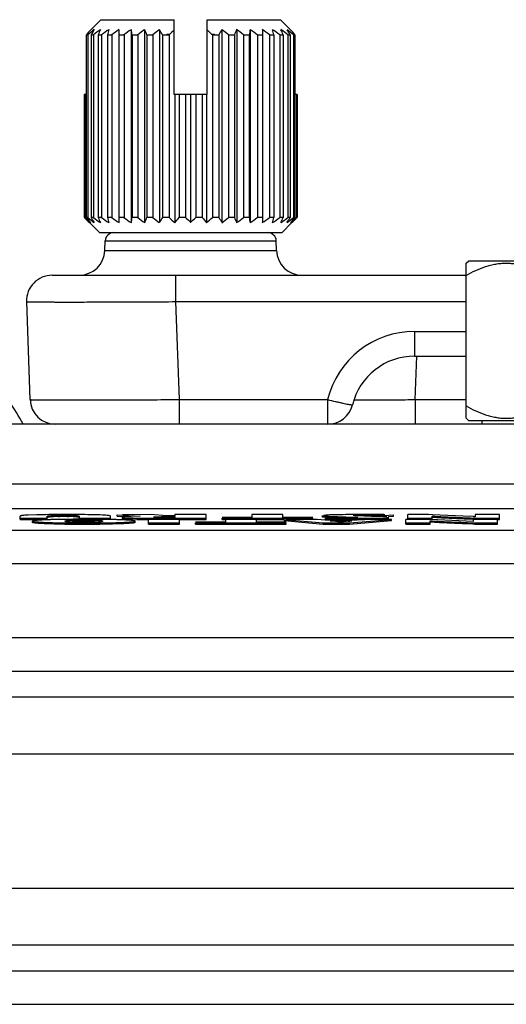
# Model space of a CAD drawing. Header units: inches. Extents: x 0 to 34, y 0 to 22.
# Tile 8 of 137: x 5.165 to 5.736, y 12.074 to 13.23. Entities that reach past the tile are written whole.
import ezdxf

# ---------------------------------------------------------------- set-up
doc = ezdxf.new("R2010")
doc.units = ezdxf.units.IN
doc.header["$LTSCALE"] = 1.87
doc.header["$MEASUREMENT"] = 0
doc.layers.get('0').update_dxf_attribs({"linetype": 'CONTINUOUS'})
doc.layers.add('02___PRT_ALL_AXES', color=7, linetype='CONTINUOUS')

msp = doc.modelspace()

# ---------------------------------------------------------------- linework, layer by layer
at = {"color": 7, "linetype": 'CONTINUOUS'}
for p, q in [((5.2602, 13.2296), (5.2476, 13.2171)), ((5.2602, 13.2296), (5.3461, 13.2296)), ((5.3461, 13.1416), (5.3461, 13.2296)), ((5.3851, 13.1416), (5.3851, 13.2296)), ((5.3851, 13.2296), (5.471, 13.2296)), ((5.4837, 13.2171), (5.471, 13.2296)), ((5.2816, 12.9913), (5.2816, 13.2179)), ((5.2957, 13.2179), (5.2957, 12.9913)), ((5.3116, 13.2179), (5.3116, 12.9913)), ((5.3289, 13.2179), (5.3289, 12.9913)), ((5.4023, 13.2179), (5.4023, 12.9913)), ((5.4196, 13.2179), (5.4196, 12.9913)), ((5.4355, 13.2179), (5.4355, 12.9913)), ((5.4497, 13.2179), (5.4497, 12.9913)), ((5.2432, 13.2118), (5.2432, 12.9975)), ((5.2432, 13.2118), (5.245, 13.2118)), ((5.245, 13.2118), (5.245, 12.9975)), ((5.2487, 13.2118), (5.2487, 12.9975)), ((5.2487, 13.2118), (5.2516, 13.2118)), ((5.2516, 13.2118), (5.2516, 12.9975)), ((5.2571, 13.2118), (5.2571, 12.9975)), ((5.2571, 13.2118), (5.2611, 13.2118)), ((5.2611, 13.2118), (5.2611, 12.9975)), ((5.2681, 13.2118), (5.2681, 12.9975)), ((5.2681, 13.2118), (5.2731, 13.2118)), ((5.2731, 13.2118), (5.2731, 12.9975)), ((5.2816, 13.2118), (5.2874, 13.2118)), ((5.2874, 13.2118), (5.2874, 12.9975)), ((5.2971, 13.2118), (5.2971, 12.9975)), ((5.2971, 13.2118), (5.3036, 13.2118)), ((5.3036, 13.2118), (5.3036, 12.9975)), ((5.3143, 13.2118), (5.3143, 12.9975)), ((5.3143, 13.2118), (5.3213, 13.2118)), ((5.3213, 13.2118), (5.3213, 12.9975)), ((5.3327, 13.2118), (5.3327, 12.9975)), ((5.3327, 13.2118), (5.3402, 13.2118)), ((5.3376, 13.2128), (5.3413, 13.2128)), ((5.3376, 13.2128), (5.3376, 13.2118)), ((5.3402, 13.2118), (5.3402, 12.9975)), ((5.39, 13.2128), (5.3936, 13.2128)), ((5.3911, 13.2118), (5.3911, 12.9975)), ((5.3911, 13.2118), (5.3985, 13.2118)), ((5.3936, 13.2118), (5.3936, 13.2128)), ((5.3985, 13.2118), (5.3985, 12.9975)), ((5.4099, 13.2118), (5.4099, 12.9975)), ((5.4099, 13.2118), (5.4169, 13.2118)), ((5.4169, 13.2118), (5.4169, 12.9975)), ((5.4276, 13.2118), (5.4276, 12.9975)), ((5.4276, 13.2118), (5.4341, 13.2118)), ((5.4341, 13.2118), (5.4341, 12.9975)), ((5.4439, 13.2118), (5.4439, 12.9975)), ((5.4439, 13.2118), (5.4497, 13.2118)), ((5.4581, 13.2118), (5.4581, 12.9975)), ((5.4581, 13.2118), (5.4631, 13.2118)), ((5.4631, 13.2118), (5.4631, 12.9975)), ((5.4701, 13.2118), (5.4701, 12.9975)), ((5.4701, 13.2118), (5.4741, 13.2118)), ((5.4741, 13.2118), (5.4741, 12.9975)), ((5.4796, 13.2118), (5.4796, 12.9975)), ((5.4796, 13.2118), (5.4825, 13.2118)), ((5.4825, 13.2118), (5.4825, 12.9975)), ((5.4862, 13.2118), (5.4862, 12.9975)), ((5.4862, 13.2118), (5.488, 13.2118)), ((5.488, 13.2118), (5.488, 12.9975)), ((5.2408, 13.1416), (5.2408, 12.9975)), ((5.2432, 13.1416), (5.2408, 13.1416)), ((5.2414, 13.1416), (5.2414, 12.9975)), ((5.3851, 13.1416), (5.3461, 13.1416)), ((5.347, 13.1416), (5.347, 12.9913)), ((5.352, 13.1416), (5.352, 12.9975)), ((5.3596, 13.1416), (5.3596, 12.9975)), ((5.3656, 13.1416), (5.3656, 12.9913)), ((5.3716, 13.1416), (5.3716, 12.9975)), ((5.3792, 13.1416), (5.3792, 12.9975)), ((5.3842, 13.1416), (5.3842, 12.9913)), ((5.4905, 13.1416), (5.488, 13.1416)), ((5.4899, 13.1416), (5.4899, 12.9975)), ((5.4905, 13.1416), (5.4905, 12.9975)), ((5.2414, 12.9975), (5.2408, 12.9975)), ((5.245, 12.9975), (5.2432, 12.9975)), ((5.2516, 12.9975), (5.2487, 12.9975)), ((5.2611, 12.9975), (5.2571, 12.9975)), ((5.2731, 12.9975), (5.2681, 12.9975)), ((5.2874, 12.9975), (5.2816, 12.9975)), ((5.3036, 12.9975), (5.2971, 12.9975)), ((5.3213, 12.9975), (5.3143, 12.9975)), ((5.3402, 12.9975), (5.3327, 12.9975)), ((5.3596, 12.9975), (5.352, 12.9975)), ((5.3792, 12.9975), (5.3716, 12.9975)), ((5.3985, 12.9975), (5.3911, 12.9975)), ((5.4169, 12.9975), (5.4099, 12.9975)), ((5.4341, 12.9975), (5.4276, 12.9975)), ((5.4497, 12.9975), (5.4439, 12.9975)), ((5.4631, 12.9975), (5.4581, 12.9975)), ((5.4741, 12.9975), (5.4701, 12.9975)), ((5.4825, 12.9975), (5.4796, 12.9975)), ((5.488, 12.9975), (5.4862, 12.9975)), ((5.4905, 12.9975), (5.4899, 12.9975)), ((5.2585, 12.9796), (5.2468, 12.9913)), ((5.4728, 12.9796), (5.4845, 12.9913)), ((5.2585, 12.9796), (5.4728, 12.9796)), ((5.2649, 12.9586), (5.2653, 12.97)), ((5.2653, 12.97), (5.4659, 12.97)), ((5.4663, 12.9586), (5.4659, 12.97)), ((5.2649, 12.9586), (5.4663, 12.9586)), ((5.6889, 12.9437), (5.6918, 12.9466)), ((5.6889, 12.7616), (5.6889, 12.9437)), ((5.6918, 12.9466), (5.873, 12.9466)), ((5.2031, 12.9296), (5.6889, 12.9296)), ((5.348, 12.9296), (5.348, 12.8986)), ((5.1731, 12.8986), (5.1771, 12.7836)), ((5.348, 12.8986), (5.352, 12.7836)), ((5.348, 12.8986), (5.6889, 12.8986)), ((5.6283, 12.8636), (5.6283, 12.8346)), ((5.6283, 12.8636), (5.6889, 12.8636)), ((5.6283, 12.8346), (5.6889, 12.8346)), ((5.6291, 12.7836), (5.6309, 12.8345)), ((5.352, 12.7836), (5.352, 12.7546)), ((5.352, 12.7836), (5.5263, 12.7836)), ((5.5263, 12.7836), (5.5263, 12.7546)), ((5.5544, 12.7775), (5.5555, 12.7775)), ((5.6291, 12.7836), (5.6291, 12.7546)), ((5.6291, 12.7836), (5.6889, 12.7836)), ((5.6914, 12.7591), (5.6889, 12.7616)), ((5.6914, 12.7591), (5.8734, 12.7591)), ((3.7888, 12.6558), (6.9061, 12.6558)), ((5.185, 12.6482), (5.175, 12.6479)), ((5.1993, 12.6485), (5.185, 12.6482)), ((5.218, 12.6486), (5.2162, 12.6486)), ((5.2379, 12.6485), (5.235, 12.6485)), ((5.2379, 12.6485), (5.235, 12.6485)), ((5.2623, 12.648), (5.2523, 12.6483)), ((5.2688, 12.6475), (5.2623, 12.648)), ((5.2794, 12.6468), (5.2794, 12.6484)), ((5.2794, 12.6484), (5.3062, 12.6466)), ((5.3185, 12.6486), (5.2858, 12.6484)), ((5.3377, 12.6469), (5.3185, 12.6486)), ((5.3472, 12.6485), (5.3472, 12.6469)), ((5.3837, 12.6485), (5.3472, 12.6485)), ((5.3837, 12.6427), (5.3837, 12.6485)), ((5.4373, 12.6485), (5.4373, 12.645)), ((5.4738, 12.6485), (5.4373, 12.6485)), ((5.4738, 12.645), (5.4738, 12.6485)), ((5.5271, 12.648), (5.5218, 12.6476)), ((5.5356, 12.6483), (5.5271, 12.648)), ((5.5563, 12.6485), (5.5552, 12.6485)), ((5.5653, 12.6486), (5.5615, 12.6485)), ((5.5653, 12.6486), (5.5615, 12.6485)), ((5.5727, 12.6485), (5.5716, 12.6485)), ((5.5716, 12.6478), (5.5726, 12.6478)), ((5.5716, 12.6478), (5.5726, 12.6478)), ((5.5923, 12.6475), (5.6034, 12.6482)), ((5.5936, 12.6484), (5.5924, 12.6484)), ((5.6034, 12.6466), (5.6034, 12.6482)), ((5.6204, 12.6427), (5.6204, 12.6485)), ((5.6448, 12.6485), (5.6204, 12.6485)), ((5.6493, 12.6483), (5.6448, 12.6485)), ((5.6493, 12.6483), (5.6448, 12.6485)), ((5.6853, 12.6467), (5.6493, 12.6483)), ((5.6853, 12.6467), (5.6493, 12.6483)), ((5.6994, 12.6485), (5.6994, 12.646)), ((5.7281, 12.6485), (5.6994, 12.6485)), ((5.7281, 12.6427), (5.7281, 12.6485)), ((5.1657, 12.6427), (5.1657, 12.6468)), ((5.1657, 12.6443), (5.1972, 12.6443)), ((5.1657, 12.6427), (5.1972, 12.6427)), ((5.1801, 12.6392), (5.1801, 12.6408)), ((5.1972, 12.6449), (5.1972, 12.6464)), ((5.1972, 12.6427), (5.1972, 12.6443)), ((5.2014, 12.6473), (5.2055, 12.6475)), ((5.2101, 12.6461), (5.2052, 12.6459)), ((5.2055, 12.6475), (5.2162, 12.6477)), ((5.2162, 12.6461), (5.2162, 12.6477)), ((5.2162, 12.6477), (5.2236, 12.6476)), ((5.2203, 12.6429), (5.218, 12.6429)), ((5.2203, 12.6429), (5.218, 12.6429)), ((5.2184, 12.6405), (5.2181, 12.6408)), ((5.2222, 12.6417), (5.2268, 12.6419)), ((5.2279, 12.646), (5.2228, 12.6461)), ((5.2236, 12.6476), (5.2286, 12.6475)), ((5.2268, 12.6419), (5.2403, 12.6421)), ((5.2403, 12.6395), (5.227, 12.6397)), ((5.2403, 12.6406), (5.2271, 12.6404)), ((5.2316, 12.6458), (5.2279, 12.646)), ((5.2349, 12.6465), (5.2349, 12.6449)), ((5.2349, 12.6427), (5.2349, 12.6443)), ((5.2349, 12.6443), (5.2714, 12.6443)), ((5.2403, 12.6406), (5.2403, 12.6421)), ((5.2403, 12.6421), (5.2538, 12.6419)), ((5.2533, 12.6404), (5.2403, 12.6406)), ((5.2536, 12.6397), (5.2403, 12.6395)), ((5.2403, 12.6371), (5.2403, 12.6386)), ((5.2581, 12.6399), (5.2536, 12.6397)), ((5.2626, 12.6429), (5.2603, 12.6429)), ((5.2626, 12.6429), (5.2603, 12.6429)), ((5.2714, 12.6427), (5.2714, 12.6468)), ((5.2794, 12.6468), (5.286, 12.6464)), ((5.2858, 12.6438), (5.2858, 12.6454)), ((5.2931, 12.6431), (5.2876, 12.6434)), ((5.2953, 12.6463), (5.2884, 12.6459)), ((5.3025, 12.6429), (5.2931, 12.6431)), ((5.3062, 12.6466), (5.2953, 12.6463)), ((5.3005, 12.6392), (5.3005, 12.6408)), ((5.3162, 12.6427), (5.315, 12.6427)), ((5.3162, 12.6371), (5.3162, 12.6429)), ((5.3527, 12.6429), (5.3162, 12.6429)), ((5.3162, 12.6387), (5.3527, 12.6387)), ((5.3162, 12.6371), (5.3527, 12.6371)), ((5.3235, 12.6453), (5.3223, 12.6456)), ((5.3266, 12.6452), (5.3235, 12.6453)), ((5.3266, 12.6459), (5.3368, 12.6461)), ((5.3266, 12.6459), (5.331, 12.646)), ((5.3312, 12.6451), (5.3266, 12.6452)), ((5.3297, 12.6427), (5.3297, 12.6443)), ((5.3297, 12.6443), (5.3837, 12.6443)), ((5.3368, 12.6461), (5.3472, 12.6461)), ((5.3472, 12.645), (5.3375, 12.645)), ((5.3472, 12.6469), (5.3377, 12.6469)), ((5.3472, 12.6461), (5.3472, 12.645)), ((5.3527, 12.6371), (5.3527, 12.6429)), ((5.3527, 12.6427), (5.3837, 12.6427)), ((5.4064, 12.6395), (5.3714, 12.6395)), ((5.3714, 12.6371), (5.3714, 12.6387)), ((5.3714, 12.6387), (5.4778, 12.6387)), ((5.3714, 12.6371), (5.4778, 12.6371)), ((5.4373, 12.645), (5.4024, 12.645)), ((5.4024, 12.6427), (5.4024, 12.6443)), ((5.4024, 12.6443), (5.5088, 12.6443)), ((5.4024, 12.6427), (5.4064, 12.6427)), ((5.4064, 12.6429), (5.4064, 12.6395)), ((5.4429, 12.6429), (5.4064, 12.6429)), ((5.4429, 12.6395), (5.4429, 12.6429)), ((5.4429, 12.6427), (5.4752, 12.6427)), ((5.4778, 12.6395), (5.4429, 12.6395)), ((5.5088, 12.645), (5.4738, 12.645)), ((5.4752, 12.6414), (5.4752, 12.6429)), ((5.4752, 12.6429), (5.5212, 12.6387)), ((5.4752, 12.6414), (5.5212, 12.6371)), ((5.514, 12.6429), (5.4778, 12.6429)), ((5.4778, 12.6371), (5.4778, 12.6387)), ((5.5088, 12.6427), (5.5088, 12.6443)), ((5.5235, 12.6419), (5.514, 12.6429)), ((5.5202, 12.6457), (5.5202, 12.6473)), ((5.5212, 12.6371), (5.5212, 12.6387)), ((5.5212, 12.6387), (5.5519, 12.6387)), ((5.5212, 12.6371), (5.5519, 12.6371)), ((5.5216, 12.6469), (5.527, 12.6465)), ((5.5289, 12.6449), (5.5222, 12.6453)), ((5.561, 12.6419), (5.5235, 12.6419)), ((5.533, 12.6451), (5.5237, 12.6445)), ((5.5237, 12.6429), (5.5237, 12.6445)), ((5.5327, 12.6427), (5.5237, 12.6429)), ((5.5294, 12.6413), (5.5548, 12.6413)), ((5.5413, 12.6397), (5.5294, 12.6413)), ((5.5413, 12.6397), (5.5294, 12.6413)), ((5.5311, 12.6443), (5.533, 12.6443)), ((5.5311, 12.6443), (5.533, 12.6443)), ((5.5396, 12.6445), (5.5396, 12.646)), ((5.5396, 12.646), (5.5414, 12.646)), ((5.5396, 12.646), (5.5414, 12.646)), ((5.5548, 12.6413), (5.5413, 12.6397)), ((5.5475, 12.6458), (5.5538, 12.6456)), ((5.5519, 12.6442), (5.5553, 12.6442)), ((5.5519, 12.6387), (5.6012, 12.6429)), ((5.5553, 12.6426), (5.5519, 12.6426)), ((5.5519, 12.6371), (5.6012, 12.6414)), ((5.5519, 12.6371), (5.5519, 12.6387)), ((5.5538, 12.6456), (5.5607, 12.6453)), ((5.5553, 12.6426), (5.5553, 12.6442)), ((5.5578, 12.6471), (5.5564, 12.6473)), ((5.5578, 12.6471), (5.5564, 12.6473)), ((5.5615, 12.6452), (5.5572, 12.645)), ((5.5615, 12.6452), (5.5572, 12.645)), ((5.5622, 12.6469), (5.5578, 12.6471)), ((5.5605, 12.6476), (5.5653, 12.6477)), ((5.5607, 12.6453), (5.5615, 12.6452)), ((5.5726, 12.6429), (5.561, 12.6419)), ((5.5692, 12.6467), (5.5622, 12.6469)), ((5.5776, 12.6464), (5.5692, 12.6467)), ((5.6012, 12.6429), (5.5726, 12.6429)), ((5.5893, 12.6461), (5.5776, 12.6464)), ((5.5832, 12.6444), (5.5914, 12.6447)), ((5.5956, 12.6457), (5.5893, 12.6461)), ((5.596, 12.6434), (5.5906, 12.6431)), ((5.5923, 12.6459), (5.5923, 12.6475)), ((5.5976, 12.6462), (5.6034, 12.6466)), ((5.5977, 12.6437), (5.5977, 12.6453)), ((5.6012, 12.6414), (5.6012, 12.6429)), ((5.6179, 12.6371), (5.6179, 12.6429)), ((5.6423, 12.6429), (5.6179, 12.6429)), ((5.6179, 12.6387), (5.6467, 12.6387)), ((5.6179, 12.6371), (5.6467, 12.6371)), ((5.6204, 12.6443), (5.6491, 12.6443)), ((5.6469, 12.6428), (5.6423, 12.6429)), ((5.6469, 12.6428), (5.6423, 12.6429)), ((5.6467, 12.6396), (5.6467, 12.6412)), ((5.6467, 12.6387), (5.6467, 12.6396)), ((5.6574, 12.639), (5.6467, 12.6396)), ((5.6467, 12.6371), (5.6467, 12.6387)), ((5.697, 12.6405), (5.6469, 12.6428)), ((5.697, 12.6405), (5.6469, 12.6428)), ((5.6491, 12.6451), (5.6491, 12.6467)), ((5.6491, 12.6443), (5.6491, 12.6451)), ((5.6598, 12.6445), (5.6491, 12.6451)), ((5.6491, 12.6427), (5.6491, 12.6443)), ((5.6842, 12.6378), (5.6574, 12.639)), ((5.6866, 12.6433), (5.6598, 12.6445)), ((5.6968, 12.6373), (5.6842, 12.6378)), ((5.6973, 12.6461), (5.6853, 12.6467)), ((5.6974, 12.6461), (5.6853, 12.6467)), ((5.697, 12.6429), (5.6866, 12.6433)), ((5.6968, 12.6388), (5.6992, 12.6387)), ((5.6992, 12.6371), (5.6968, 12.6373)), ((5.6969, 12.6388), (5.6992, 12.6387)), ((5.697, 12.6429), (5.697, 12.6405)), ((5.7257, 12.6429), (5.697, 12.6429)), ((5.6971, 12.6445), (5.6992, 12.6444)), ((5.6972, 12.6444), (5.6995, 12.6443)), ((5.6992, 12.6444), (5.7017, 12.6443)), ((5.6992, 12.6371), (5.6992, 12.6387)), ((5.6992, 12.6387), (5.7257, 12.6387)), ((5.6992, 12.6371), (5.7257, 12.6371)), ((5.6995, 12.6443), (5.7017, 12.6443)), ((5.7017, 12.6427), (5.7017, 12.6443)), ((5.7017, 12.6443), (5.7281, 12.6443)), ((5.7257, 12.6371), (5.7257, 12.6429)), ((5.7257, 12.6427), (5.7281, 12.6427)), ((3.8026, 12.6304), (6.8923, 12.6304)), ((3.8026, 12.591), (6.8923, 12.591)), ((6.8923, 12.5037), (3.8026, 12.5037)), ((6.8923, 12.4644), (3.8026, 12.4644)), ((3.6585, 12.4344), (7.0363, 12.4344)), ((3.6156, 12.3675), (7.0792, 12.3675)), ((3.6156, 12.2097), (7.0792, 12.2097)), ((7.0363, 12.1428), (3.6585, 12.1428)), ((3.8026, 12.1129), (6.8923, 12.1129)), ((3.8026, 12.0735), (6.8923, 12.0735))]:
    msp.add_line(p, q, dxfattribs=at)
at = {"color": 3, "linetype": 'CONTINUOUS'}
for p, q in [((6.8724, 12.7546), (3.8224, 12.7546)), ((3.7528, 12.6846), (6.9421, 12.6846))]:
    msp.add_line(p, q, dxfattribs=at)
at = {"color": 7, "linetype": 'CONTINUOUS'}
for centre, radius, start, end in [((5.5294, 12.9846), 0.3653, 140.4782, 141.5574), ((5.5186, 12.8828), 0.4279, 128.4472, 129.7517), ((5.5554, 13.0238), 0.3597, 147.3355, 148.4905), ((5.5298, 12.8548), 0.4525, 126.6417, 127.926), ((5.6389, 13.0525), 0.4137, 156.4262, 157.3514), ((5.5468, 12.8308), 0.4762, 125.6204, 126.8708), ((5.9351, 13.0709), 0.6817, 167.5448, 168.0731), ((5.5599, 12.8246), 0.4819, 125.285, 126.5306), ((5.5731, 12.8308), 0.4762, 125.6204, 126.8708), ((4.6301, 13.0709), 0.6817, 11.9269, 12.4552), ((5.5817, 12.8548), 0.4525, 126.6417, 127.926), ((4.9325, 13.0525), 0.4137, 22.6486, 23.5738), ((5.5949, 12.8828), 0.4279, 128.4472, 129.7517), ((5.026, 13.0238), 0.3597, 31.5095, 32.6645), ((5.6066, 12.9211), 0.3943, 131.3447, 132.2918), ((5.1161, 12.9115), 0.4072, 47.7232, 48.6404), ((5.6928, 13.0315), 0.3451, 147.3109, 148.515), ((5.1269, 12.8712), 0.4428, 50.2703, 51.5308), ((5.7822, 13.0595), 0.3957, 156.4051, 157.3725), ((5.1401, 12.8425), 0.468, 52.0953, 53.3371), ((6.0705, 13.0775), 0.6503, 167.5321, 168.0859), ((5.1581, 12.8308), 0.4762, 53.1292, 54.3796), ((5.1713, 12.8246), 0.4819, 53.4694, 54.715), ((4.8268, 13.0775), 0.6503, 11.9141, 12.4679), ((5.1844, 12.8308), 0.4762, 53.1292, 54.3796), ((5.1089, 13.0595), 0.3957, 22.6275, 23.5949), ((5.1921, 12.8425), 0.468, 52.0953, 53.3371), ((5.2032, 12.8712), 0.4428, 50.2703, 51.5308), ((5.1882, 13.0315), 0.3451, 31.485, 32.6891), ((5.2113, 12.9922), 0.3532, 38.4242, 39.5403), ((5.6396, 12.8845), 0.4436, 132.2698, 132.4621), ((5.0916, 12.8845), 0.4436, 47.5379, 47.7302), ((5.5377, 13.2811), 0.4106, 223.688, 223.9282), ((5.52, 13.3018), 0.4126, 227.5312, 228.8104), ((5.5029, 13.2474), 0.3622, 223.9056, 224.9918), ((5.515, 13.2129), 0.3468, 218.4146, 219.722), ((5.528, 13.338), 0.4428, 230.2703, 231.5308), ((5.543, 13.1777), 0.3451, 211.485, 212.6891), ((5.5391, 13.3667), 0.468, 232.0953, 233.3371), ((5.6223, 13.1497), 0.3957, 202.6275, 203.5949), ((5.5468, 13.3784), 0.4762, 233.1292, 234.3796), ((5.9044, 13.1317), 0.6503, 191.9141, 192.4679), ((5.5599, 13.3847), 0.4819, 233.4694, 234.715), ((5.5731, 13.3784), 0.4762, 233.1292, 234.3796), ((4.6608, 13.1317), 0.6503, 347.5321, 348.0859), ((5.5911, 13.3667), 0.468, 232.0953, 233.3371), ((4.9491, 13.1497), 0.3957, 336.4051, 337.3725), ((5.6043, 13.338), 0.4428, 230.2703, 231.5308), ((5.0385, 13.1777), 0.3451, 327.3109, 328.515), ((5.6188, 13.3018), 0.4126, 227.5312, 228.8104), ((5.0803, 13.2129), 0.3468, 320.278, 321.5854), ((5.6364, 13.2618), 0.3827, 223.6774, 224.9631), ((5.1047, 13.2521), 0.3688, 315.0127, 316.3468), ((5.6617, 13.2216), 0.3606, 218.4396, 219.697), ((5.122, 13.2911), 0.3983, 311.1666, 312.4919), ((5.7052, 13.1855), 0.3597, 211.5095, 212.6645), ((5.1363, 13.3264), 0.4279, 308.4472, 309.7517), ((5.7987, 13.1568), 0.4137, 202.6486, 203.5738), ((5.1495, 13.3544), 0.4525, 306.6417, 307.926), ((6.1011, 13.1383), 0.6817, 191.9269, 192.4552), ((5.1581, 13.3784), 0.4762, 305.6204, 306.8708), ((5.1713, 13.3847), 0.4819, 305.285, 306.5306), ((4.7961, 13.1383), 0.6817, 347.5448, 348.0731), ((5.1844, 13.3784), 0.4762, 305.6204, 306.8708), ((5.0923, 13.1568), 0.4137, 336.4262, 337.3514), ((5.2014, 13.3544), 0.4525, 306.6417, 307.926), ((5.2126, 13.3264), 0.4279, 308.4472, 309.7517), ((5.1758, 13.1855), 0.3597, 327.3355, 328.4905), ((5.2055, 13.2216), 0.3606, 320.303, 321.5604), ((5.2208, 13.2911), 0.3983, 311.1666, 312.4919), ((5.2205, 13.2551), 0.3732, 315.0242, 316.0785), ((5.1935, 13.2811), 0.4106, 316.0718, 316.312), ((5.5004, 13.2448), 0.3586, 224.3164, 224.9906), ((5.2355, 13.2402), 0.352, 315.0032, 315.6898), ((5.2753, 12.9696), 0.01, 90, 178), ((5.456, 12.9696), 0.01, 2, 90), ((5.2349, 12.9596), 0.03, 270, 358), ((5.4963, 12.9596), 0.03, 182, 270), ((5.2031, 12.8996), 0.03, 90.0001, 182), ((5.6283, 12.7586), 0.105, 90.0006, 166.2253), ((5.6283, 12.7596), 0.075, 90, 166.226), ((4.9824, 12.6585), 0.21, 27.2405, 35.8392), ((5.2071, 12.7846), 0.03, 182, 270), ((5.5263, 12.7846), 0.03, 270, 346.2255), ((5.2099, 11.5149), 1.1336, 90.536, 91.2562), ((5.2174, 10.671), 1.9776, 90.0347, 90.5253), ((5.2169, 10.7865), 1.862, 89.9686, 90.5432), ((5.2188, 10.2304), 2.4181, 89.6156, 90.0197), ((5.219, 10.3095), 2.3391, 89.6085, 90.0262), ((5.2302, 11.6157), 1.0328, 88.7745, 89.5767), ((5.2303, 11.6198), 1.0287, 88.7729, 89.5784), ((5.5573, 11.7009), 0.9476, 90.5782, 91.3136), ((5.5571, 11.7117), 0.9368, 90.574, 91.3178), ((5.5614, 11.3295), 1.319, 90.465, 90.5938), ((5.5614, 11.339), 1.3096, 90.4661, 90.5958), ((5.5632, 11.1016), 1.5469, 90.2581, 90.4639), ((5.5631, 11.1189), 1.5297, 90.2957, 90.464), ((5.5648, 10.7708), 1.8777, 90.1002, 90.2599), ((5.5647, 10.7743), 1.8742, 90.0993, 90.2593), ((5.5654, 10.1166), 2.532, 89.8592, 90.0009), ((5.5654, 10.1362), 2.5123, 89.8351, 90.0017), ((5.5714, 12.0902), 0.5576, 89.9808, 90.6242), ((5.5714, 12.0904), 0.5574, 89.9807, 90.6243), ((5.5716, 11.9323), 0.7155, 89.4055, 89.9136), ((5.5716, 11.9392), 0.7086, 89.4028, 89.9159), ((5.5664, 10.4719), 2.1767, 89.623, 89.8364), ((5.5665, 10.4773), 2.1712, 89.623, 89.8369), ((5.5714, 11.1443), 1.5043, 89.2002, 89.6443), ((5.572, 11.2067), 1.4418, 89.1434, 89.6533), ((5.2161, 12.2202), 0.4259, 89.9836, 90.8033), ((5.2163, 11.9257), 0.7204, 89.8473, 90.0025), ((5.2371, 14.0533), 1.4162, 269.225, 269.3539), ((5.2172, 12.1719), 0.4742, 89.3292, 89.8806), ((5.2401, 10.7856), 1.8574, 89.9924, 90.6096), ((5.24, 10.7944), 1.8486, 89.9909, 90.6111), ((5.2398, 14.3173), 1.6786, 269.3626, 270.0179), ((5.2397, 14.3072), 1.6685, 269.3606, 270.0198), ((5.2401, 14.3796), 1.7425, 269.3753, 270.0059), ((5.2412, 10.9036), 1.7394, 89.3697, 90.0285), ((5.2412, 10.9106), 1.7324, 89.3683, 90.0298), ((5.2404, 14.3875), 1.7489, 269.9958, 270.624), ((5.2405, 14.3785), 1.7398, 269.9941, 270.6256), ((5.2408, 14.3107), 1.6736, 269.9814, 270.6217), ((5.3191, 13.5902), 0.9459, 268.8713, 269.5613), ((5.3191, 13.5865), 0.9422, 268.8701, 269.5629), ((5.3231, 13.9057), 1.263, 269.0651, 269.6316), ((5.3272, 14.4449), 1.8006, 269.5114, 269.8411), ((5.3269, 14.397), 1.7528, 269.5078, 269.8466), ((5.3295, 15.1669), 2.5227, 269.8345, 270.004), ((5.3295, 15.1072), 2.463, 269.8312, 270.0048), ((5.3365, 12.2723), 0.3738, 89.9508, 90.8337), ((5.3373, 13.2982), 0.6531, 269.4664, 270.0159), ((5.5417, 13.4944), 0.8502, 268.7863, 269.2869), ((5.541, 13.4553), 0.8111, 268.7742, 269.2989), ((5.5444, 12.9928), 0.3467, 267.1228, 267.5009), ((5.5439, 12.9779), 0.3318, 267.0838, 267.4759), ((5.5544, 13.2195), 0.5737, 267.4934, 267.8344), ((5.5534, 13.1943), 0.5484, 267.478, 267.8343), ((5.5762, 13.7923), 1.1469, 267.8242, 268.1684), ((5.5758, 13.7883), 1.1428, 267.8354, 268.1819), ((5.5547, 14.4229), 1.7803, 269.2916, 269.6296), ((5.5456, 13.2516), 0.6066, 268.8127, 269.2733), ((5.5451, 13.2239), 0.5789, 268.8017, 269.2843), ((5.5546, 14.4171), 1.7729, 269.2998, 269.6005), ((5.5541, 14.3714), 1.7272, 269.2972, 269.6059), ((5.5493, 13.5528), 0.9078, 269.282, 269.6573), ((5.549, 13.522), 0.877, 269.2754, 269.6639), ((5.5795, 12.3449), 0.2973, 96.4988, 97.3725), ((5.6232, 15.2806), 2.6359, 268.2217, 268.3534), ((5.6173, 15.0817), 2.4369, 268.2165, 268.359), ((5.5553, 14.5217), 1.8775, 269.6006, 269.8935), ((5.5553, 14.5083), 1.8641, 269.5993, 270.0004), ((5.5554, 14.5226), 1.88, 269.628, 269.8931), ((5.5507, 13.7956), 1.1506, 269.6583, 270.0056), ((5.5507, 13.7948), 1.1499, 269.6581, 270.0057), ((5.6189, 11.9975), 0.6469, 96.0929, 96.483), ((5.4034, 14.0172), 1.3843, 276.0893, 276.281), ((5.551, 13.1329), 0.4879, 269.9747, 270.4511), ((5.5511, 13.0934), 0.4485, 269.9588, 270.5429), ((5.5526, 12.9254), 0.2804, 270.4571, 270.9407), ((5.5553, 14.3085), 1.6643, 269.999, 270.2151), ((5.5553, 14.308), 1.6638, 269.999, 270.2152), ((5.5553, 14.3069), 1.6643, 269.999, 270.2151), ((5.5528, 12.917), 0.2721, 270.5453, 270.9353), ((5.556, 14.1444), 1.5002, 270.2135, 270.5698), ((5.5562, 14.1175), 1.4733, 270.2103, 270.573), ((5.5562, 14.1156), 1.473, 270.2097, 270.5298), ((5.5606, 13.6895), 1.0453, 270.5641, 271.2359), ((5.5607, 13.6866), 1.0424, 270.5632, 271.2368), ((5.5714, 11.9214), 0.7264, 88.8466, 89.4014), ((5.5715, 11.9254), 0.7224, 88.8451, 89.4029), ((5.5763, 13.007), 0.3642, 271.4578, 272.2584), ((5.5679, 11.7497), 0.8981, 88.4418, 88.8455), ((5.568, 11.7539), 0.8939, 88.4408, 88.8464), ((5.6693, 12.1531), 0.4938, 86.5123, 86.7513), ((5.6642, 12.0614), 0.5856, 86.5503, 86.7528)]:
    msp.add_arc(centre, radius, start, end, dxfattribs=at)
for points, knots in [([(5.6889, 12.9293), (5.6925, 12.9314), (5.6999, 12.9353), (5.7095, 12.9392), (5.7165, 12.9412), (5.7205, 12.9421), (5.7245, 12.9429), (5.7295, 12.9436), (5.7357, 12.9438), (5.7418, 12.9436), (5.7468, 12.9429), (5.7508, 12.9421), (5.7548, 12.9412), (5.7618, 12.9392), (5.7714, 12.9353), (5.7788, 12.9314), (5.7824, 12.9293)], [0, 0, 0, 0, 0.126749, 0.252211, 0.314495, 0.345533, 0.376513, 0.438313, 0.5, 0.561688, 0.623488, 0.654467, 0.685506, 0.747789, 0.873251, 1, 1, 1, 1]), ([(5.1731, 12.8986), (5.1731, 12.8986), (5.1731, 12.8985), (5.1731, 12.8985), (5.1732, 12.8985), (5.1733, 12.8985), (5.1734, 12.8985), (5.1736, 12.8985), (5.1737, 12.8985), (5.174, 12.8985), (5.1744, 12.8984), (5.175, 12.8984), (5.1757, 12.8984), (5.1765, 12.8984), (5.1774, 12.8984), (5.1784, 12.8983), (5.1795, 12.8983), (5.1811, 12.8983), (5.1834, 12.8983), (5.1865, 12.8982), (5.19, 12.8982), (5.1939, 12.8982), (5.1981, 12.8982), (5.2027, 12.8982), (5.2076, 12.8981), (5.2149, 12.8981), (5.2247, 12.8981), (5.2374, 12.8981), (5.2511, 12.8982), (5.2658, 12.8982), (5.2813, 12.8982), (5.2974, 12.8983), (5.314, 12.8984), (5.3309, 12.8985), (5.3423, 12.8985), (5.348, 12.8986)], [0, 0, 0, 0, 0.000107, 0.000346, 0.000731, 0.001265, 0.001947, 0.002779, 0.003761, 0.004892, 0.007603, 0.01091, 0.014812, 0.019307, 0.024392, 0.030065, 0.03632, 0.043156, 0.058552, 0.076215, 0.096102, 0.118167, 0.142355, 0.16861, 0.196868, 0.227061, 0.292957, 0.365662, 0.444478, 0.528643, 0.617348, 0.709736, 0.804921, 0.901986, 1, 1, 1, 1]), ([(5.1771, 12.7836), (5.1771, 12.7836), (5.1771, 12.7835), (5.1772, 12.7835), (5.1772, 12.7835), (5.1773, 12.7835), (5.1774, 12.7835), (5.1776, 12.7835), (5.1778, 12.7835), (5.178, 12.7835), (5.1785, 12.7834), (5.179, 12.7834), (5.1797, 12.7834), (5.1805, 12.7834), (5.1814, 12.7834), (5.1824, 12.7833), (5.1835, 12.7833), (5.1851, 12.7833), (5.1875, 12.7833), (5.1905, 12.7832), (5.194, 12.7832), (5.1979, 12.7832), (5.2021, 12.7832), (5.2067, 12.7832), (5.2116, 12.7831), (5.2189, 12.7831), (5.2287, 12.7831), (5.2414, 12.7831), (5.2551, 12.7832), (5.2698, 12.7832), (5.2853, 12.7832), (5.3014, 12.7833), (5.318, 12.7834), (5.3349, 12.7835), (5.3463, 12.7835), (5.352, 12.7836)], [0, 0, 0, 0, 0.000107, 0.000346, 0.000731, 0.001265, 0.001947, 0.002779, 0.003761, 0.004892, 0.007603, 0.01091, 0.014813, 0.019307, 0.024393, 0.030065, 0.036321, 0.043157, 0.058552, 0.076215, 0.096102, 0.118167, 0.142356, 0.168611, 0.196869, 0.227062, 0.292957, 0.365663, 0.444478, 0.528644, 0.617348, 0.709737, 0.804922, 0.901986, 1, 1, 1, 1]), ([(5.5263, 12.7836), (5.5295, 12.7828), (5.534, 12.7817), (5.5399, 12.7804), (5.5438, 12.7795), (5.5473, 12.7787), (5.5503, 12.7781), (5.5523, 12.7778), (5.5537, 12.7776), (5.5542, 12.7775), (5.5544, 12.7775)], [0, 0, 0, 0, 0.333186, 0.488377, 0.630444, 0.755685, 0.860743, 0.94288, 0.97467, 1, 1, 1, 1]), ([(5.5572, 12.7833), (5.5578, 12.7833), (5.5593, 12.7833), (5.5627, 12.7832), (5.5681, 12.7831), (5.5756, 12.7831), (5.5846, 12.7831), (5.5947, 12.7832), (5.6096, 12.7833), (5.6212, 12.7835), (5.6291, 12.7836)], [0, 0, 0, 0, 0.02685, 0.059964, 0.144093, 0.250243, 0.375683, 0.517182, 0.671066, 1, 1, 1, 1]), ([(5.6889, 12.7761), (5.6925, 12.774), (5.6999, 12.7701), (5.7095, 12.7662), (5.7165, 12.7642), (5.7205, 12.7633), (5.7245, 12.7625), (5.7295, 12.7618), (5.7357, 12.7616), (5.7418, 12.7618), (5.7468, 12.7625), (5.7508, 12.7633), (5.7548, 12.7642), (5.7618, 12.7662), (5.7714, 12.7701), (5.7788, 12.774), (5.7824, 12.7761)], [0, 0, 0, 0, 0.126749, 0.252211, 0.314495, 0.345533, 0.376513, 0.438313, 0.5, 0.561688, 0.623488, 0.654467, 0.685506, 0.747789, 0.873251, 1, 1, 1, 1]), ([(5.175, 12.6479), (5.1737, 12.6479), (5.1715, 12.6477), (5.1684, 12.6475), (5.1669, 12.6472), (5.1657, 12.647), (5.1657, 12.6468)], [0, 0, 0, 0, 0.415327, 0.726763, 0.923751, 1, 1, 1, 1]), ([(5.175, 12.6479), (5.1746, 12.6479), (5.1729, 12.6478), (5.1705, 12.6477), (5.1678, 12.6474), (5.1666, 12.6472), (5.1657, 12.647), (5.1657, 12.6468)], [0, 0, 0, 0, 0.124515, 0.527165, 0.79734, 0.946819, 1, 1, 1, 1]), ([(5.2688, 12.6475), (5.2679, 12.6476), (5.2624, 12.648), (5.257, 12.6482), (5.2523, 12.6483)], [0, 0, 0, 0, 0.158148, 1, 1, 1, 1]), ([(5.5356, 12.6483), (5.5341, 12.6482), (5.5295, 12.6481), (5.5249, 12.6479), (5.5218, 12.6476)], [0, 0, 0, 0, 0.327305, 1, 1, 1, 1]), ([(5.218, 12.6429), (5.2125, 12.6428), (5.2048, 12.6427), (5.1953, 12.6424), (5.1898, 12.6421), (5.1857, 12.6418), (5.1826, 12.6415), (5.1811, 12.6412), (5.1801, 12.641), (5.1801, 12.6408)], [0, 0, 0, 0, 0.429719, 0.606021, 0.7504, 0.860943, 0.938091, 0.98329, 1, 1, 1, 1]), ([(5.1918, 12.6422), (5.1902, 12.6421), (5.1872, 12.6419), (5.1836, 12.6416), (5.1813, 12.6413), (5.1804, 12.6411), (5.1801, 12.6409), (5.1801, 12.6408)], [0, 0, 0, 0, 0.424069, 0.734315, 0.926071, 0.976808, 1, 1, 1, 1]), ([(5.1801, 12.6408), (5.1801, 12.6407), (5.1804, 12.6405), (5.1813, 12.6403), (5.1835, 12.64), (5.187, 12.6398), (5.1918, 12.6395), (5.1977, 12.6392), (5.2076, 12.6389), (5.2155, 12.6388), (5.2211, 12.6388)], [0, 0, 0, 0, 0.006317, 0.020655, 0.074708, 0.161209, 0.277924, 0.422524, 0.59265, 1, 1, 1, 1]), ([(5.1801, 12.6408), (5.1801, 12.6407), (5.1804, 12.6405), (5.1813, 12.6403), (5.1824, 12.6402), (5.1831, 12.6401)], [0, 0, 0, 0, 0.081318, 0.269141, 1, 1, 1, 1]), ([(5.1913, 12.6379), (5.1897, 12.638), (5.1869, 12.6382), (5.1835, 12.6385), (5.1813, 12.6387), (5.1804, 12.639), (5.1801, 12.6391), (5.1801, 12.6392)], [0, 0, 0, 0, 0.419985, 0.731191, 0.925643, 0.977229, 1, 1, 1, 1]), ([(5.1831, 12.6401), (5.1879, 12.6396), (5.2006, 12.6391), (5.2132, 12.6388), (5.2211, 12.6388)], [0, 0, 0, 0, 0.377255, 1, 1, 1, 1]), ([(5.2179, 12.6372), (5.2153, 12.6373), (5.2064, 12.6374), (5.1975, 12.6376), (5.1913, 12.6379)], [0, 0, 0, 0, 0.294612, 1, 1, 1, 1]), ([(5.218, 12.6429), (5.2154, 12.6429), (5.2067, 12.6427), (5.198, 12.6425), (5.1918, 12.6422)], [0, 0, 0, 0, 0.297542, 1, 1, 1, 1]), ([(5.1972, 12.6464), (5.1972, 12.6466), (5.1977, 12.6468), (5.1989, 12.6471), (5.2003, 12.6472), (5.2014, 12.6473)], [0, 0, 0, 0, 0.086462, 0.277541, 1, 1, 1, 1]), ([(5.1972, 12.6464), (5.1972, 12.6468), (5.1992, 12.6471), (5.2002, 12.6472), (5.2014, 12.6473)], [0, 0, 0, 0, 0.216332, 1, 1, 1, 1]), ([(5.2052, 12.6459), (5.2035, 12.6459), (5.201, 12.6457), (5.1985, 12.6455), (5.1976, 12.6452)], [0, 0, 0, 0, 0.64713, 1, 1, 1, 1]), ([(5.2181, 12.6408), (5.2181, 12.641), (5.219, 12.6413), (5.2204, 12.6415), (5.2233, 12.6418), (5.2255, 12.6419), (5.2268, 12.6419)], [0, 0, 0, 0, 0.068757, 0.245446, 0.551052, 1, 1, 1, 1]), ([(5.2181, 12.6408), (5.2181, 12.6411), (5.2201, 12.6415), (5.2211, 12.6416), (5.2222, 12.6417)], [0, 0, 0, 0, 0.217188, 1, 1, 1, 1]), ([(5.227, 12.6397), (5.2257, 12.6398), (5.2235, 12.6398), (5.2206, 12.6401), (5.2191, 12.6403), (5.2181, 12.6406), (5.2181, 12.6408)], [0, 0, 0, 0, 0.44117, 0.748748, 0.930607, 1, 1, 1, 1]), ([(5.227, 12.6397), (5.2249, 12.6398), (5.2221, 12.64), (5.2191, 12.6402), (5.2184, 12.6405)], [0, 0, 0, 0, 0.733919, 1, 1, 1, 1]), ([(5.2286, 12.6475), (5.2303, 12.6474), (5.2324, 12.6473), (5.2344, 12.647), (5.2349, 12.6466), (5.2349, 12.6465)], [0, 0, 0, 0, 0.771649, 0.931832, 1, 1, 1, 1]), ([(5.2286, 12.6475), (5.2304, 12.6474), (5.2321, 12.6475), (5.2349, 12.6468), (5.2349, 12.6465)], [0, 0, 0, 0, 0.842842, 1, 1, 1, 1]), ([(5.2347, 12.6452), (5.2344, 12.6454), (5.2333, 12.6456), (5.2323, 12.6457), (5.2316, 12.6458)], [0, 0, 0, 0, 0.34243, 1, 1, 1, 1]), ([(5.2624, 12.6408), (5.2624, 12.6406), (5.2614, 12.6403), (5.26, 12.6401), (5.2571, 12.6398), (5.2549, 12.6398), (5.2536, 12.6397)], [0, 0, 0, 0, 0.069433, 0.251349, 0.558936, 1, 1, 1, 1]), ([(5.2538, 12.6419), (5.2551, 12.6419), (5.2573, 12.6418), (5.2601, 12.6415), (5.2615, 12.6413), (5.2624, 12.641), (5.2624, 12.6408)], [0, 0, 0, 0, 0.448841, 0.754455, 0.9312, 1, 1, 1, 1]), ([(5.2538, 12.6419), (5.2553, 12.6419), (5.2577, 12.6418), (5.2606, 12.6415), (5.2618, 12.6413), (5.2624, 12.6409), (5.2624, 12.6408)], [0, 0, 0, 0, 0.527663, 0.812599, 0.949724, 1, 1, 1, 1]), ([(5.2624, 12.6408), (5.2624, 12.6407), (5.2621, 12.6405), (5.2607, 12.6402), (5.2593, 12.64), (5.2581, 12.6399)], [0, 0, 0, 0, 0.06537, 0.223453, 1, 1, 1, 1]), ([(5.2886, 12.6379), (5.2866, 12.6378), (5.2768, 12.6374), (5.2669, 12.6373), (5.259, 12.6372)], [0, 0, 0, 0, 0.201779, 1, 1, 1, 1]), ([(5.2595, 12.6388), (5.2651, 12.6388), (5.273, 12.6389), (5.2829, 12.6392), (5.2888, 12.6395), (5.2936, 12.6398), (5.2971, 12.64), (5.2992, 12.6403), (5.3002, 12.6405), (5.3005, 12.6407), (5.3005, 12.6408)], [0, 0, 0, 0, 0.407324, 0.577449, 0.722052, 0.838774, 0.925281, 0.979341, 0.993681, 1, 1, 1, 1]), ([(5.2595, 12.6388), (5.2649, 12.6388), (5.2728, 12.6389), (5.2826, 12.6392), (5.2885, 12.6395), (5.2933, 12.6397), (5.2968, 12.64), (5.299, 12.6403), (5.3002, 12.6405), (5.3004, 12.6407)], [0, 0, 0, 0, 0.399786, 0.570422, 0.716013, 0.833222, 0.920131, 0.975531, 1, 1, 1, 1]), ([(5.2887, 12.6422), (5.287, 12.6423), (5.2783, 12.6426), (5.2696, 12.6428), (5.2626, 12.6429)], [0, 0, 0, 0, 0.201012, 1, 1, 1, 1]), ([(5.2972, 12.6416), (5.293, 12.6421), (5.2814, 12.6425), (5.2699, 12.6428), (5.2626, 12.6429)], [0, 0, 0, 0, 0.370803, 1, 1, 1, 1]), ([(5.2714, 12.6468), (5.2714, 12.6471), (5.2701, 12.6473), (5.2694, 12.6474), (5.2688, 12.6475)], [0, 0, 0, 0, 0.277335, 1, 1, 1, 1]), ([(5.2714, 12.6468), (5.2714, 12.6471), (5.2701, 12.6473), (5.2695, 12.6474), (5.2688, 12.6475)], [0, 0, 0, 0, 0.246387, 1, 1, 1, 1]), ([(5.2884, 12.6459), (5.2878, 12.6459), (5.2869, 12.6458), (5.2861, 12.6456), (5.2858, 12.6455), (5.2858, 12.6454)], [0, 0, 0, 0, 0.719833, 0.914914, 1, 1, 1, 1]), ([(5.2884, 12.6459), (5.2878, 12.6459), (5.2871, 12.6457), (5.2858, 12.6456), (5.2858, 12.6454)], [0, 0, 0, 0, 0.751535, 1, 1, 1, 1]), ([(5.2858, 12.6454), (5.2858, 12.6452), (5.2866, 12.6452), (5.2871, 12.6451), (5.2875, 12.645)], [0, 0, 0, 0, 0.267342, 1, 1, 1, 1]), ([(5.2876, 12.6434), (5.2871, 12.6435), (5.2867, 12.6436), (5.2858, 12.6436), (5.2858, 12.6438)], [0, 0, 0, 0, 0.733644, 1, 1, 1, 1]), ([(5.2875, 12.645), (5.2882, 12.6449), (5.2925, 12.6446), (5.2968, 12.6446), (5.3005, 12.6445)], [0, 0, 0, 0, 0.159079, 1, 1, 1, 1]), ([(5.2875, 12.645), (5.2882, 12.6449), (5.2925, 12.6446), (5.2969, 12.6446), (5.3005, 12.6445)], [0, 0, 0, 0, 0.163721, 1, 1, 1, 1]), ([(5.3005, 12.6392), (5.3005, 12.6391), (5.3001, 12.639), (5.2996, 12.6388), (5.2986, 12.6387), (5.2966, 12.6384), (5.2932, 12.6382), (5.2903, 12.638), (5.2886, 12.6379)], [0, 0, 0, 0, 0.022534, 0.07413, 0.156449, 0.26888, 0.580251, 1, 1, 1, 1]), ([(5.3005, 12.6408), (5.3005, 12.6409), (5.3002, 12.6411), (5.2992, 12.6413), (5.297, 12.6416), (5.2933, 12.6419), (5.2904, 12.6421), (5.2887, 12.6422)], [0, 0, 0, 0, 0.023197, 0.073924, 0.265647, 0.575882, 1, 1, 1, 1]), ([(5.3004, 12.6407), (5.3005, 12.6407), (5.3005, 12.6407), (5.3005, 12.6408), (5.3005, 12.6408)], [0, 0, 0, 0, 0.545029, 1, 1, 1, 1]), ([(5.3223, 12.6456), (5.3223, 12.6457), (5.3228, 12.6457), (5.3235, 12.6458), (5.3249, 12.6459), (5.3259, 12.6459), (5.3266, 12.6459)], [0, 0, 0, 0, 0.065999, 0.253696, 0.564948, 1, 1, 1, 1]), ([(5.3223, 12.6455), (5.3223, 12.6455), (5.3223, 12.6455), (5.3223, 12.6456), (5.3223, 12.6456)], [0, 0, 0, 0, 0.610516, 1, 1, 1, 1]), ([(5.3375, 12.645), (5.3356, 12.645), (5.3321, 12.6451), (5.3274, 12.6451), (5.3243, 12.6453), (5.3227, 12.6453), (5.3223, 12.6455)], [0, 0, 0, 0, 0.367789, 0.70132, 0.919801, 1, 1, 1, 1]), ([(5.5202, 12.6473), (5.5202, 12.6472), (5.5209, 12.647), (5.5219, 12.6469), (5.5242, 12.6467), (5.5259, 12.6466), (5.527, 12.6465)], [0, 0, 0, 0, 0.055816, 0.219365, 0.524267, 1, 1, 1, 1]), ([(5.5202, 12.6473), (5.5202, 12.6472), (5.5209, 12.647), (5.5213, 12.647), (5.5216, 12.6469)], [0, 0, 0, 0, 0.249382, 1, 1, 1, 1]), ([(5.5222, 12.6453), (5.5217, 12.6453), (5.5212, 12.6454), (5.5202, 12.6456), (5.5202, 12.6457)], [0, 0, 0, 0, 0.756203, 1, 1, 1, 1]), ([(5.5564, 12.6473), (5.5564, 12.6473), (5.5564, 12.6473), (5.5564, 12.6473), (5.5564, 12.6473)], [0, 0, 0, 0, 0.634562, 1, 1, 1, 1]), ([(5.5914, 12.6447), (5.5923, 12.6447), (5.5938, 12.6448), (5.5959, 12.6449), (5.5969, 12.6451), (5.5977, 12.6452), (5.5977, 12.6453)], [0, 0, 0, 0, 0.419764, 0.732204, 0.927948, 1, 1, 1, 1]), ([(5.5914, 12.6447), (5.5929, 12.6448), (5.5948, 12.6448), (5.5968, 12.6451), (5.5975, 12.6452), (5.5976, 12.6453)], [0, 0, 0, 0, 0.69546, 0.899509, 1, 1, 1, 1]), ([(5.5977, 12.6437), (5.5977, 12.6436), (5.5968, 12.6436), (5.5964, 12.6434), (5.596, 12.6434)], [0, 0, 0, 0, 0.268571, 1, 1, 1, 1]), ([(5.5976, 12.6453), (5.5977, 12.6453), (5.5977, 12.6453), (5.5977, 12.6453), (5.5977, 12.6453)], [0, 0, 0, 0, 0.610814, 1, 1, 1, 1]), ([(5.6467, 12.6412), (5.6539, 12.6407), (5.6706, 12.64), (5.6874, 12.6392), (5.6969, 12.6388)], [0, 0, 0, 0, 0.428163, 1, 1, 1, 1]), ([(5.6467, 12.6412), (5.6546, 12.6406), (5.6714, 12.6399), (5.6881, 12.6392), (5.6968, 12.6388)], [0, 0, 0, 0, 0.477107, 1, 1, 1, 1]), ([(5.6491, 12.6467), (5.6559, 12.6462), (5.6719, 12.6456), (5.6879, 12.6448), (5.6972, 12.6444)], [0, 0, 0, 0, 0.424073, 1, 1, 1, 1]), ([(5.6491, 12.6467), (5.6567, 12.6462), (5.6727, 12.6455), (5.6887, 12.6448), (5.6971, 12.6445)], [0, 0, 0, 0, 0.476845, 1, 1, 1, 1])]:
    msp.add_open_spline(points, degree=3, knots=knots, dxfattribs=at)
at = {"layer": '02___PRT_ALL_AXES', "color": 7, "linetype": 'CONTINUOUS'}
msp.add_line((5.7074, 12.7591), (5.7074, 12.7546), dxfattribs=at)

doc.saveas('drawing.dxf')
